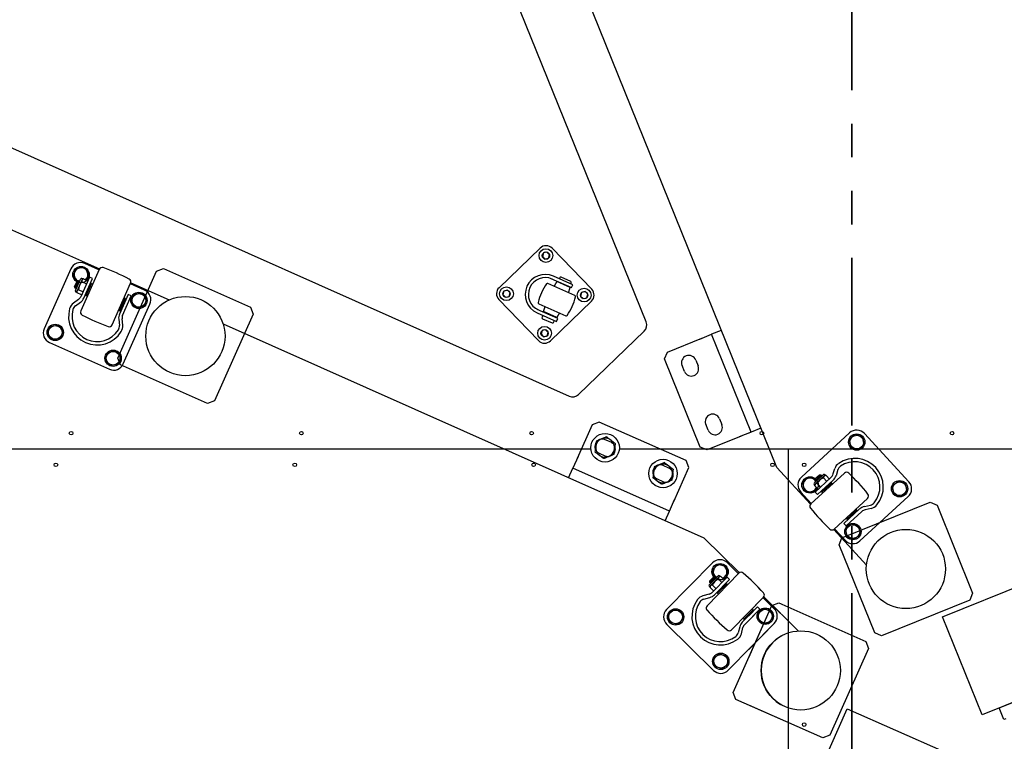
# Model space of a CAD drawing. Header units: millimetres. Extents: x 5 to 589, y 5 to 415.
# Tile 39 of 126: x 60 to 97, y 287 to 314. Entities that reach past the tile are written whole.
import ezdxf

# ---------------------------------------------------------------- set-up
doc = ezdxf.new("R2010")
doc.units = ezdxf.units.MM
doc.linetypes.add('PHANTOM', pattern=[12.7, 6.35, -1.27, 1.27, -1.27, 1.27, -1.27])
doc.layers.add('COTES', color=1, linetype='Continuous')
doc.layers.add('TRAIT-FORT', color=4, linetype='Continuous', lineweight=25)
doc.styles.add('SLDTEXTSTYLE0', font='TXT', dxfattribs={"width": 0.75})
doc.dimstyles.new('SLDDIMSTYLE0', dxfattribs={"dimtxt": 3, "dimasz": 2, "dimexe": 0, "dimexo": 0.0625, "dimgap": 0.75, "dimtad": 1, "dimdec": 0, "dimlfac": 25, "dimrnd": 1e-09, "dimzin": 12, "dimdsep": 46, "dimtxsty": 'SLDTEXTSTYLE0', "dimsah": 1, "dimcen": 0.09, "dimadec": 0, "dimazin": 3, "dimtfac": 1, "dimtdec": 0, "dimtofl": 0, "dimtmove": 0, "dimatfit": 3, "dimfxl": 1, "dimfrac": 2, "dimtolj": 1, "dimtzin": 12, "dimarcsym": 0})

# ---------------------------------------------------------------- blocks, each defined once
blk = doc.blocks.new('_D')
at = {"layer": 'COTES', "color": 1, "transparency": 16777216}
for p, q in [((42.483, 349.855), (17.41, 349.855)), ((18.41, 349.855), (18.41, 186.655)), ((80.483, 186.655), (17.41, 186.655))]:
    blk.add_line(p, q, dxfattribs=at)
for points in [[(18.41, 349.855), (17.91, 347.855), (18.91, 347.855)], [(18.41, 186.655), (18.91, 188.655), (17.91, 188.655)]]:
    blk.add_solid(points, dxfattribs=at)
at = {"layer": 'COTES', "color": 1, "transparency": 16777216, "insert": (14.542, 263.822), "char_height": 3, "attachment_point": 1, "rotation": 90, "style": 'SLDTEXTSTYLE0'}
blk.add_mtext('4080', dxfattribs=at)
blk = doc.blocks.new('_D_5')
at = {"layer": 'COTES', "color": 1, "transparency": 16777216}
for p, q in [((32.683, 304.855), (32.683, 359.493)), ((194.283, 306.055), (194.283, 359.493)), ((32.683, 358.493), (194.283, 358.493))]:
    blk.add_line(p, q, dxfattribs=at)
for points in [[(32.683, 358.493), (34.683, 357.993), (34.683, 358.993)], [(194.283, 358.493), (192.283, 358.993), (192.283, 357.993)]]:
    blk.add_solid(points, dxfattribs=at)
at = {"layer": 'COTES', "color": 1, "transparency": 16777216, "insert": (109.049, 362.36), "char_height": 3, "attachment_point": 1, "style": 'SLDTEXTSTYLE0'}
blk.add_mtext('4040', dxfattribs=at)

msp = doc.modelspace()

# ---------------------------------------------------------------- linework, layer by layer
at = {"color": 7, "linetype": 'PHANTOM', "lineweight": 35}
msp.add_line((91.083, 355.894), (91.083, 181.163), dxfattribs=at)
at = {"color": 7, "linetype": 'Continuous'}
for p, q in [((83.298, 302.67), (69.723, 336.27)), ((88.244, 297.158), (80.781, 315.629)), ((53.183, 311.969), (80.385, 299.857)), ((53.183, 308.868), (62.597, 304.677)), ((79.285, 305.467), (77.731, 303.966)), ((81.237, 303.905), (79.737, 305.459)), ((79.41, 305.28), (79.371, 305.147)), ((79.371, 305.147), (79.468, 305.047)), ((79.544, 305.313), (79.41, 305.28)), ((79.468, 305.047), (79.602, 305.08)), ((79.64, 305.214), (79.544, 305.313)), ((79.602, 305.08), (79.64, 305.214)), ((61.512, 304.678), (60.503, 302.412)), ((61.599, 304.431), (61.721, 304.705)), ((61.721, 304.705), (62.02, 304.737)), ((62.588, 304.661), (61.887, 303.086)), ((62.02, 304.737), (62.196, 304.494)), ((62.579, 304.641), (62.04, 304.88)), ((64.757, 304.59), (65.021, 304.692)), ((65.021, 304.692), (68.31, 303.227)), ((61.754, 304.218), (61.599, 304.431)), ((61.686, 303.858), (61.879, 304.293)), ((61.95, 304.305), (61.724, 303.797)), ((62.217, 304.364), (61.887, 303.623)), ((61.932, 304.313), (61.95, 304.305)), ((61.932, 304.313), (61.95, 304.305)), ((61.992, 304.3), (61.95, 304.305)), ((61.992, 304.3), (62.156, 304.227)), ((62.004, 303.57), (62.334, 304.312)), ((62.196, 304.494), (62.09, 304.256)), ((62.334, 304.312), (62.217, 304.364)), ((63.293, 301.302), (64.757, 304.59)), ((79.696, 304.314), (80.471, 303.969)), ((80.52, 304.078), (79.789, 304.404)), ((80.025, 304.343), (80.009, 304.306)), ((80.443, 304.2), (80.078, 304.363)), ((61.657, 304), (61.755, 304.219)), ((61.734, 303.966), (61.657, 304)), ((61.677, 303.947), (61.657, 304)), ((61.677, 303.947), (61.807, 304.24)), ((61.717, 303.93), (61.677, 303.947)), ((61.755, 304.219), (61.807, 304.24)), ((61.831, 304.185), (61.755, 304.219)), ((61.831, 304.185), (61.755, 304.219)), ((61.807, 304.24), (61.848, 304.222)), ((61.809, 303.889), (61.973, 303.816)), ((62.103, 304.108), (61.939, 304.181)), ((62.103, 304.108), (61.939, 304.181)), ((62.084, 303.677), (62.281, 304.118)), ((62.091, 303.661), (62.297, 304.124)), ((62.248, 304.044), (62.22, 304.056)), ((62.281, 304.118), (62.297, 304.124)), ((62.297, 304.124), (62.34, 304.105)), ((63.074, 302.557), (63.776, 304.132)), ((64.306, 303.872), (63.767, 304.112)), ((63.782, 304.149), (65.237, 303.501)), ((80.604, 303.669), (79.575, 304.127)), ((79.915, 304.195), (79.816, 304.02)), ((80.427, 303.967), (79.915, 304.195)), ((80.033, 304.164), (80.025, 304.146)), ((80.317, 304.016), (80.325, 304.034)), ((80.363, 303.776), (80.427, 303.967)), ((80.447, 304.111), (80.463, 304.147)), ((80.471, 303.969), (80.52, 304.078)), ((61.804, 303.52), (61.611, 303.379)), ((61.724, 303.797), (61.706, 303.805)), ((61.724, 303.797), (61.756, 303.77)), ((61.92, 303.697), (61.756, 303.77)), ((62.091, 303.661), (62.084, 303.677)), ((62.09, 303.764), (62.118, 303.751)), ((62.134, 303.642), (62.091, 303.661)), ((63.686, 303.71), (63.356, 302.968)), ((63.366, 303.093), (63.572, 303.556)), ((63.382, 303.1), (63.578, 303.54)), ((63.473, 302.916), (63.803, 303.658)), ((63.572, 303.556), (63.528, 303.576)), ((63.578, 303.54), (63.572, 303.556)), ((63.803, 303.658), (63.686, 303.71)), ((63.792, 303.455), (63.914, 303.729)), ((63.914, 303.729), (64.212, 303.76)), ((64.212, 303.76), (64.389, 303.517)), ((64.389, 303.517), (64.267, 303.243)), ((77.913, 303.835), (77.875, 303.702)), ((77.875, 303.702), (77.971, 303.602)), ((78.048, 303.868), (77.913, 303.835)), ((77.971, 303.602), (78.106, 303.635)), ((78.144, 303.769), (78.048, 303.868)), ((78.106, 303.635), (78.144, 303.769)), ((80.854, 303.783), (80.816, 303.65)), ((80.816, 303.65), (80.913, 303.551)), ((80.989, 303.817), (80.854, 303.783)), ((80.913, 303.551), (81.047, 303.584)), ((81.085, 303.717), (80.989, 303.817)), ((81.047, 303.584), (81.085, 303.717)), ((61.686, 303.276), (61.879, 303.416)), ((63.442, 303.162), (63.415, 303.174)), ((63.5, 301.078), (64.508, 303.344)), ((63.545, 303.466), (63.572, 303.454)), ((63.968, 303.212), (63.792, 303.455)), ((64.267, 303.243), (63.968, 303.212)), ((68.31, 303.227), (68.411, 302.963)), ((77.723, 303.514), (79.223, 301.96)), ((79.951, 302.799), (79.176, 303.145)), ((79.234, 303.359), (80.262, 302.902)), ((79.411, 303.062), (79.474, 303.252)), ((79.676, 301.952), (81.23, 303.453)), ((63.322, 303.113), (63.366, 303.093)), ((63.325, 302.772), (63.35, 302.535)), ((63.366, 303.093), (63.382, 303.1)), ((63.477, 302.548), (63.452, 302.786)), ((68.411, 302.963), (66.947, 299.675)), ((79.171, 303.015), (79.902, 302.69)), ((79.39, 302.918), (79.358, 302.844)), ((79.378, 302.792), (79.743, 302.629)), ((79.922, 302.834), (79.411, 303.062)), ((79.52, 303.013), (79.512, 302.995)), ((79.805, 302.865), (79.813, 302.883)), ((79.902, 302.69), (79.951, 302.799)), ((80.022, 303.009), (79.922, 302.834)), ((60.623, 302.238), (60.745, 302.513)), ((60.745, 302.513), (61.044, 302.544)), ((61.044, 302.544), (61.22, 302.301)), ((67.28, 302.591), (85.48, 294.488)), ((79.796, 302.649), (79.829, 302.722)), ((60.799, 301.995), (60.623, 302.238)), ((61.098, 302.027), (60.799, 301.995)), ((61.22, 302.301), (61.098, 302.027)), ((79.358, 302.339), (79.32, 302.205)), ((79.32, 302.205), (79.416, 302.106)), ((79.493, 302.372), (79.358, 302.339)), ((79.416, 302.106), (79.551, 302.139)), ((79.589, 302.272), (79.493, 302.372)), ((79.551, 302.139), (79.589, 302.272)), ((80.738, 299.919), (83.224, 302.32)), ((84.106, 301.526), (85.404, 302.05)), ((85.33, 302.02), (85.775, 302.2)), ((86.146, 302.35), (85.775, 302.2)), ((87.274, 298.491), (85.775, 302.2)), ((87.274, 298.491), (85.775, 302.2)), ((60.706, 301.884), (62.972, 300.875)), ((62.815, 301.262), (62.938, 301.536)), ((62.938, 301.536), (63.236, 301.568)), ((63.236, 301.568), (63.413, 301.325)), ((63.413, 301.325), (63.29, 301.051)), ((63.394, 301.038), (63.293, 301.302)), ((83.996, 301.265), (84.106, 301.526)), ((62.992, 301.019), (62.815, 301.262)), ((63.29, 301.051), (62.992, 301.019)), ((66.683, 299.573), (63.394, 301.038)), ((85.344, 297.927), (83.996, 301.265)), ((84.748, 300.793), (84.658, 301.015)), ((85.177, 301.225), (85.267, 301.002)), ((66.947, 299.675), (66.683, 299.573)), ((88.244, 297.158), (87.183, 299.784)), ((81.259, 298.776), (80.689, 297.497)), ((81.523, 298.877), (81.259, 298.776)), ((84.811, 297.413), (81.523, 298.877)), ((85.647, 298.567), (85.557, 298.79)), ((86.076, 299), (86.166, 298.777)), ((87.274, 298.491), (87.183, 298.716)), ((87.274, 298.491), (87.183, 298.716)), ((86.903, 298.341), (85.605, 297.817)), ((87.274, 298.491), (86.828, 298.311)), ((87.274, 298.491), (87.183, 298.455)), ((87.644, 298.641), (87.274, 298.491)), ((87.644, 298.641), (87.274, 298.491)), ((89.178, 296.791), (91.005, 298.468)), ((91.208, 298.41), (90.987, 298.207)), ((91.494, 298.32), (91.208, 298.41)), ((91.559, 298.027), (91.494, 298.32)), ((91.57, 298.444), (93.247, 296.617)), ((94.521, 291.497), (112.138, 298.615)), ((81.969, 298.109), (81.75, 298.207)), ((85.605, 297.817), (85.344, 297.927)), ((90.987, 298.207), (91.052, 297.914)), ((91.338, 297.824), (91.559, 298.027)), ((80.722, 297.57), (80.526, 297.131)), ((81.522, 297.695), (81.741, 297.598)), ((91.052, 297.914), (91.338, 297.824)), ((84.161, 297.133), (83.942, 297.231)), ((84.913, 297.149), (84.811, 297.413)), ((80.364, 296.766), (80.526, 297.131)), ((84.181, 295.504), (80.526, 297.131)), ((84.181, 295.504), (80.526, 297.131)), ((84.343, 295.87), (84.913, 297.149)), ((89.524, 295.763), (88.244, 297.158)), ((88.383, 297.006), (88.244, 297.158)), ((89.537, 295.776), (90.807, 296.942)), ((90.01, 296.887), (89.66, 296.565)), ((89.671, 296.494), (90.08, 296.87)), ((89.923, 296.866), (89.687, 296.65)), ((89.867, 296.869), (89.69, 296.706)), ((89.923, 296.807), (89.867, 296.869)), ((89.923, 296.866), (89.867, 296.869)), ((89.953, 296.834), (89.923, 296.866)), ((90.08, 296.87), (90.067, 296.884)), ((90.08, 296.87), (90.116, 296.848)), ((90.238, 296.716), (90.116, 296.848)), ((90.369, 296.883), (90.44, 297.11)), ((90.563, 297.072), (90.491, 296.844)), ((83.714, 296.719), (83.934, 296.622)), ((89.44, 296.787), (89.219, 296.584)), ((89.219, 296.584), (89.284, 296.29)), ((89.691, 296.708), (89.44, 296.787)), ((89.657, 296.508), (89.671, 296.494)), ((89.657, 296.508), (89.671, 296.494)), ((89.689, 296.456), (89.671, 296.494)), ((89.69, 296.706), (89.687, 296.65)), ((89.687, 296.65), (89.717, 296.618)), ((89.689, 296.456), (89.811, 296.323)), ((89.747, 296.645), (89.69, 296.706)), ((89.747, 296.645), (89.69, 296.706)), ((89.7, 296.222), (90.298, 296.771)), ((89.906, 296.411), (89.785, 296.544)), ((89.906, 296.411), (89.785, 296.544)), ((90.384, 296.676), (89.787, 296.128)), ((90.326, 296.566), (89.953, 296.223)), ((90.309, 296.566), (89.953, 296.24)), ((90.02, 296.76), (90.142, 296.628)), ((90.229, 296.533), (90.249, 296.511)), ((90.326, 296.566), (90.309, 296.566)), ((90.358, 296.53), (90.326, 296.566)), ((92.831, 296.642), (92.61, 296.439)), ((92.61, 296.439), (92.675, 296.146)), ((93.117, 296.552), (92.831, 296.642)), ((93.183, 296.259), (93.117, 296.552)), ((89.553, 295.791), (89.154, 296.225)), ((89.284, 296.29), (89.57, 296.2)), ((89.57, 296.2), (89.762, 296.376)), ((89.787, 296.128), (89.7, 296.222)), ((89.953, 296.24), (89.953, 296.223)), ((89.953, 296.223), (89.985, 296.188)), ((90.013, 296.295), (89.993, 296.317)), ((92.675, 296.146), (92.961, 296.056)), ((92.961, 296.056), (93.183, 296.259)), ((84.181, 295.504), (84.376, 295.943)), ((91.686, 295.984), (90.416, 294.818)), ((90.716, 294.49), (94.054, 295.838)), ((93.223, 296.052), (91.396, 294.374)), ((91.562, 295.678), (91.795, 295.73)), ((94.054, 295.838), (94.315, 295.728)), ((94.315, 295.728), (95.663, 292.39)), ((84.018, 295.139), (84.181, 295.504)), ((90.788, 295.037), (91.385, 295.586)), ((91.472, 295.492), (90.874, 294.943)), ((91.27, 295.537), (90.897, 295.195)), ((91.269, 295.52), (90.914, 295.194)), ((91.23, 295.443), (91.209, 295.465)), ((91.238, 295.573), (91.27, 295.537)), ((91.27, 295.537), (91.269, 295.52)), ((91.822, 295.605), (91.589, 295.553)), ((90.874, 294.943), (90.788, 295.037)), ((91.063, 295.019), (90.842, 294.816)), ((90.897, 295.195), (90.864, 295.23)), ((90.914, 295.194), (90.897, 295.195)), ((90.974, 295.249), (90.994, 295.227)), ((91.349, 294.929), (91.063, 295.019)), ((91.642, 293.457), (90.402, 294.807)), ((90.831, 294.399), (90.432, 294.833)), ((90.842, 294.816), (90.907, 294.523)), ((91.194, 294.433), (91.415, 294.636)), ((91.415, 294.636), (91.349, 294.929)), ((113.636, 294.906), (96.02, 287.788)), ((96.669, 288.051), (112.987, 294.644)), ((85.48, 294.488), (86.829, 293.16)), ((90.606, 294.229), (90.716, 294.49)), ((91.954, 290.891), (90.606, 294.229)), ((90.907, 294.523), (91.194, 294.433)), ((85.814, 293.542), (84.074, 291.775)), ((85.809, 293.28), (86.019, 293.494)), ((86.019, 293.494), (86.31, 293.418)), ((86.8, 293.132), (86.379, 293.546)), ((86.815, 293.148), (85.606, 291.919)), ((85.879, 293.026), (85.809, 293.28)), ((86.39, 293.129), (86.207, 292.944)), ((86.31, 293.418), (86.39, 293.129)), ((85.689, 292.713), (86.023, 293.053)), ((86.093, 293.039), (85.703, 292.643)), ((85.712, 292.8), (85.937, 293.028)), ((85.712, 292.856), (85.88, 293.027)), ((85.771, 292.798), (85.712, 292.856)), ((85.712, 292.8), (85.712, 292.856)), ((85.743, 292.769), (85.712, 292.8)), ((86.364, 293), (85.795, 292.422)), ((85.88, 293.027), (85.937, 293.028)), ((85.94, 292.969), (85.88, 293.027)), ((85.94, 292.969), (85.88, 293.027)), ((85.886, 292.332), (86.455, 292.91)), ((85.937, 293.028), (85.968, 292.997)), ((85.998, 292.404), (86.337, 292.748)), ((85.999, 292.387), (86.354, 292.748)), ((86.167, 292.801), (86.039, 292.927)), ((86.167, 292.801), (86.039, 292.927)), ((86.079, 293.053), (86.093, 293.039)), ((86.079, 293.053), (86.093, 293.039)), ((86.13, 293.02), (86.093, 293.039)), ((86.13, 293.02), (86.259, 292.893)), ((86.28, 292.69), (86.259, 292.711)), ((86.337, 292.748), (86.354, 292.748)), ((86.354, 292.748), (86.388, 292.714)), ((86.455, 292.91), (86.364, 293)), ((85.68, 292.355), (85.45, 292.291)), ((85.703, 292.643), (85.689, 292.657)), ((85.703, 292.643), (85.723, 292.606)), ((85.852, 292.48), (85.723, 292.606)), ((85.815, 292.699), (85.943, 292.573)), ((85.999, 292.387), (85.998, 292.404)), ((86.033, 292.353), (85.999, 292.387)), ((86.034, 292.483), (86.056, 292.462)), ((95.663, 292.39), (95.553, 292.129)), ((85.484, 292.168), (85.714, 292.231)), ((86.532, 291.007), (87.742, 292.236)), ((87.183, 291.668), (87.742, 292.236)), ((88.147, 291.806), (87.726, 292.22)), ((88.147, 291.806), (87.726, 292.22)), ((87.753, 292.25), (89.06, 290.963)), ((87.753, 292.25), (88.383, 291.63)), ((88.06, 291.924), (88.324, 292.026)), ((88.06, 291.924), (88.324, 292.026)), ((88.324, 292.026), (91.613, 290.561)), ((88.324, 292.026), (88.383, 291.999)), ((95.553, 292.129), (92.215, 290.781)), ((84.125, 291.57), (84.335, 291.784)), ((84.335, 291.784), (84.626, 291.708)), ((84.626, 291.708), (84.706, 291.419)), ((86.596, 288.635), (88.06, 291.924)), ((87.51, 291.872), (86.94, 291.294)), ((86.993, 291.407), (87.349, 291.768)), ((87.01, 291.408), (87.349, 291.751)), ((87.032, 291.204), (87.601, 291.782)), ((87.183, 289.954), (88.06, 291.924)), ((87.51, 291.872), (87.183, 291.54)), ((87.183, 291.357), (87.601, 291.782)), ((87.183, 291.6), (87.349, 291.768)), ((87.183, 291.583), (87.349, 291.751)), ((87.292, 291.693), (87.313, 291.672)), ((87.292, 291.693), (87.313, 291.672)), ((87.349, 291.768), (87.315, 291.802)), ((87.349, 291.768), (87.315, 291.802)), ((87.349, 291.751), (87.349, 291.768)), ((87.349, 291.751), (87.349, 291.768)), ((87.601, 291.782), (87.51, 291.872)), ((87.601, 291.782), (87.51, 291.872)), ((87.519, 291.596), (87.729, 291.81)), ((87.519, 291.596), (87.729, 291.81)), ((87.599, 291.307), (87.519, 291.596)), ((87.599, 291.307), (87.519, 291.596)), ((87.729, 291.81), (88.02, 291.735)), ((87.729, 291.81), (88.02, 291.735)), ((88.02, 291.735), (88.1, 291.445)), ((88.02, 291.735), (88.1, 291.445)), ((84.205, 291.28), (84.125, 291.57)), ((84.495, 291.205), (84.205, 291.28)), ((84.706, 291.419), (84.495, 291.205)), ((86.411, 289.473), (88.151, 291.241)), ((86.959, 291.441), (86.993, 291.407)), ((86.993, 291.407), (87.01, 291.408)), ((87.089, 291.444), (87.067, 291.465)), ((87.183, 290.257), (88.151, 291.241)), ((87.889, 291.231), (87.599, 291.307)), ((87.889, 291.231), (87.599, 291.307)), ((88.1, 291.445), (87.889, 291.231)), ((88.1, 291.445), (87.889, 291.231)), ((96.02, 287.788), (94.521, 291.497)), ((84.078, 291.209), (85.845, 289.469)), ((86.842, 291.121), (86.782, 290.89)), ((86.906, 290.858), (86.966, 291.089)), ((92.215, 290.781), (91.954, 290.891)), ((91.613, 290.561), (91.714, 290.297)), ((85.835, 289.886), (86.046, 290.1)), ((86.046, 290.1), (86.336, 290.024)), ((91.714, 290.297), (90.25, 287.008)), ((85.915, 289.597), (85.835, 289.886)), ((86.416, 289.735), (86.206, 289.521)), ((86.336, 290.024), (86.416, 289.735)), ((86.206, 289.521), (85.915, 289.597)), ((86.697, 288.371), (86.596, 288.635)), ((88.383, 287.621), (86.697, 288.371)), ((89.986, 286.907), (87.183, 288.155)), ((87.183, 279.628), (90.918, 288.017)), ((90.918, 288.017), (94.572, 286.39)), ((96.849, 287.605), (96.669, 288.051)), ((96.923, 287.635), (96.849, 287.605)), ((90.25, 287.008), (89.986, 286.907))]:
    msp.add_line(p, q, dxfattribs=at)
for centre, radius in [((79.506, 305.18), 0.26), ((79.506, 305.18), 0.139), ((61.898, 304.462), 0.31), ((78.01, 303.735), 0.26), ((80.951, 303.684), 0.26), ((64.09, 303.486), 0.31), ((64.09, 303.486), 0.26), ((65.852, 302.132), 1.5), ((78.01, 303.735), 0.139), ((80.951, 303.684), 0.139), ((60.921, 302.27), 0.31), ((60.921, 302.27), 0.26), ((79.454, 302.239), 0.26), ((79.454, 302.239), 0.139), ((63.114, 301.294), 0.31), ((63.114, 301.294), 0.26), ((91.273, 298.117), 0.31), ((91.273, 298.117), 0.26), ((89.505, 296.494), 0.31), ((92.896, 296.349), 0.31), ((92.896, 296.349), 0.26), ((91.128, 294.726), 0.31), ((91.128, 294.726), 0.26), ((93.134, 293.309), 1.5), ((86.099, 293.205), 0.31), ((84.415, 291.494), 0.31), ((84.415, 291.494), 0.26), ((87.809, 291.521), 0.31), ((87.809, 291.521), 0.31), ((87.809, 291.521), 0.26), ((87.809, 291.521), 0.26), ((89.155, 289.466), 1.5), ((86.126, 289.811), 0.31), ((86.126, 289.811), 0.26)]:
    msp.add_circle(centre, radius, dxfattribs=at)
for centre, radius, start, end in [((79.507, 305.237), 0.32, 44, 134), ((61.877, 304.515), 0.4, 66, 156), ((61.898, 304.462), 0.26, 310.971, 243.4349), ((62.698, 304.612), 0.12, 69.8566, 156), ((59.984, 297.214), 8, 62.1434, 69.8566), ((61.916, 304.277), 0.04, 66, 156), ((61.916, 304.277), 0.04, 66, 156), ((61.995, 304.227), 0.0728, 92.7715, 219.2285), ((63.666, 304.181), 0.12, 335.996, 62.1475), ((79.48, 303.709), 0.76, 66, 246), ((79.48, 303.709), 0.64, 66, 246), ((80.061, 304.326), 0.04, 66, 156), ((61.812, 303.816), 0.0728, 92.785, 219.215), ((62.148, 303.913), 0.34, 127.9269, 184.0731), ((77.953, 303.736), 0.32, 134, 224), ((81.161, 302.961), 2, 144.8208, 167.1792), ((79.559, 304.09), 0.04, 65.9636, 144.8574), ((80.427, 304.164), 0.04, 336, 66), ((81.007, 303.683), 0.32, 314, 44), ((61.722, 303.842), 0.04, 156, 246), ((61.653, 303.727), 0.256, 306, 336), ((61.653, 303.727), 0.384, 306, 336), ((64.143, 303.506), 0.4, 336, 66), ((78.676, 304.067), 2, 324.8208, 347.1792), ((80.587, 303.632), 0.04, 347.1792, 66), ((62.506, 302.878), 1.08, 164.0994, 327.9006), ((61.836, 303.069), 0.384, 125.9994, 164.1002), ((61.836, 303.069), 0.256, 125.9986, 164.101), ((79.25, 303.396), 0.04, 167.1425, 246.0364), ((62.506, 302.878), 0.952, 164.0996, 327.9004), ((61.996, 303.037), 0.12, 155.996, 242.1474), ((65.678, 310.004), 8, 242.1434, 249.8566), ((65.678, 310.004), 8, 242.1434, 249.8566), ((63.707, 302.812), 0.384, 156, 186), ((63.707, 302.812), 0.256, 156, 186), ((79.394, 302.828), 0.04, 156, 246), ((80.278, 302.938), 0.04, 245.9636, 324.8574), ((60.869, 302.249), 0.4, 156, 246), ((62.965, 302.606), 0.12, 249.8525, 336.004), ((63.095, 302.508), 0.256, 327.899, 6.0014), ((63.095, 302.508), 0.384, 327.9004, 6), ((79.76, 302.666), 0.04, 246, 336), ((83.002, 302.55), 0.32, 314, 22), ((79.453, 302.182), 0.32, 224, 314), ((84.917, 301.12), 0.28, 22, 202), ((63.134, 301.241), 0.4, 246, 336), ((85.007, 300.897), 0.28, 202, 22), ((80.516, 300.15), 0.32, 246, 314), ((85.816, 298.895), 0.28, 22, 202), ((85.906, 298.672), 0.28, 202, 22), ((91.275, 298.173), 0.4, 42.556, 132.556), ((81.636, 297.951), 0.28, 66, 246), ((81.855, 297.854), 0.28, 246, 66), ((83.828, 296.975), 0.28, 66, 246), ((90.807, 296.995), 0.384, 124.4559, 162.5567), ((90.807, 296.995), 0.256, 124.4551, 162.5575), ((91.201, 296.421), 1.08, 320.6556, 124.4565), ((91.201, 296.421), 1.08, 320.6556, 124.4565), ((91.201, 296.421), 0.952, 320.6556, 124.4565), ((91.201, 296.421), 0.952, 320.6556, 124.4565), ((84.048, 296.877), 0.28, 246, 66), ((90.037, 296.857), 0.04, 42.556, 132.556), ((90.09, 296.78), 0.0728, 69.3411, 195.7711), ((90.125, 296.959), 0.256, 312.556, 342.556), ((90.125, 296.959), 0.384, 312.556, 342.556), ((90.888, 296.854), 0.12, 46.4086, 132.56), ((85.455, 291.146), 8, 38.6995, 46.4126), ((85.455, 291.146), 8, 38.6995, 46.4126), ((89.449, 296.496), 0.4, 132.556, 222.556), ((89.505, 296.494), 0.26, 45.1211, 337.585), ((89.687, 296.535), 0.04, 132.556, 222.556), ((89.687, 296.535), 0.04, 132.556, 222.556), ((89.759, 296.476), 0.0728, 69.3276, 195.7845), ((90.105, 296.431), 0.34, 104.483, 160.6291), ((92.953, 296.346), 0.4, 312.556, 42.556), ((91.605, 296.073), 0.12, 312.5521, 38.7035), ((89.618, 295.687), 0.12, 132.556, 218.6995), ((91.739, 295.98), 0.256, 282.5546, 320.657), ((91.739, 295.98), 0.384, 282.5554, 320.6562), ((95.768, 300.614), 8, 218.6995, 226.4126), ((91.645, 295.303), 0.384, 102.556, 132.556), ((91.645, 295.303), 0.256, 102.5561, 132.5561), ((90.335, 294.907), 0.12, 226.4086, 312.56), ((91.126, 294.669), 0.4, 222.556, 312.556), ((86.099, 293.261), 0.4, 45.444, 135.444), ((86.099, 293.205), 0.26, 290.415, 222.8789), ((86.901, 293.064), 0.12, 49.3005, 135.444), ((81.762, 287.09), 8, 41.5874, 49.3005), ((85.717, 292.685), 0.04, 135.444, 225.444), ((85.792, 292.63), 0.0728, 72.2289, 198.6589), ((86.141, 292.602), 0.34, 107.3709, 163.517), ((86.051, 293.025), 0.04, 45.444, 135.444), ((86.051, 293.025), 0.04, 45.444, 135.444), ((86.108, 292.95), 0.0728, 72.2155, 198.6724), ((81.762, 287.09), 8, 41.5874, 47.3487), ((85.612, 292.602), 0.256, 285.444, 315.444), ((85.612, 292.602), 0.384, 285.444, 315.444), ((87.656, 292.32), 0.12, 315.444, 41.5874), ((87.656, 292.32), 0.12, 315.444, 41.5874), ((86.112, 291.508), 1.08, 143.5433, 307.3446), ((86.112, 291.508), 0.952, 143.5435, 307.3444), ((85.553, 291.921), 0.384, 105.4433, 143.5441), ((85.553, 291.921), 0.256, 105.4425, 143.5449), ((84.359, 291.494), 0.4, 135.444, 225.444), ((85.691, 291.835), 0.12, 135.44, 221.5914), ((91.585, 297.066), 8, 221.5874, 229.3005), ((91.585, 297.066), 8, 221.5874, 229.3005), ((87.866, 291.521), 0.4, 315.444, 45.444), ((87.866, 291.521), 0.4, 315.444, 45.444), ((87.214, 291.024), 0.384, 135.444, 165.444), ((86.446, 291.091), 0.12, 229.2965, 315.4479), ((86.535, 290.954), 0.256, 307.343, 345.4454), ((86.535, 290.954), 0.384, 307.3444, 345.444), ((87.214, 291.024), 0.256, 135.4439, 165.4439), ((89.155, 289.466), 1.5, 120.9754, 239.0246), ((86.126, 289.754), 0.4, 225.444, 315.444)]:
    msp.add_arc(centre, radius, start, end, dxfattribs=at)
at = {"layer": 'TRAIT-FORT', "color": 4, "linetype": 'Continuous', "lineweight": 25}
for p, q in [((51.043, 297.855), (81.207, 297.855)), ((51.043, 297.855), (81.207, 297.855)), ((82.283, 297.855), (131.883, 297.855)), ((82.283, 297.855), (88.683, 297.855)), ((88.683, 297.855), (88.683, 247.455)), ((88.683, 297.855), (131.883, 297.855)), ((88.683, 297.855), (88.683, 247.455))]:
    msp.add_line(p, q, dxfattribs=at)
for centre, radius in [((65.852, 302.132), 1.5), ((61.523, 298.455), 0.068), ((70.243, 298.455), 0.068), ((78.963, 298.455), 0.068), ((81.745, 297.902), 0.54), ((87.683, 298.455), 0.068), ((94.883, 298.455), 0.068), ((60.947, 297.255), 0.068), ((69.992, 297.255), 0.068), ((79.038, 297.255), 0.068), ((83.938, 296.926), 0.54), ((88.083, 297.255), 0.068), ((89.283, 297.255), 0.068), ((93.134, 293.309), 1.5), ((89.283, 287.415), 0.068)]:
    msp.add_circle(centre, radius, dxfattribs=at)
for centre, start, end in [((81.745, 297.902), 172.6898, 232.6898), ((81.745, 297.902), 112.6898, 172.6898), ((81.745, 297.902), 52.6898, 112.6898), ((81.745, 297.902), 352.6898, 52.6898), ((81.745, 297.902), 232.6898, 292.6898), ((81.745, 297.902), 292.6898, 352.6898), ((83.938, 296.926), 112.6898, 172.6898), ((83.938, 296.926), 52.6898, 112.6898), ((83.938, 296.926), 352.6898, 52.6898), ((83.938, 296.926), 172.6898, 232.6898), ((83.938, 296.926), 292.6898, 352.6898), ((83.938, 296.926), 232.6898, 292.6898)]:
    msp.add_arc(centre, 0.36, start, end, dxfattribs=at)
for points, knots in [([(81.798, 298.315), (81.786, 298.31), (81.761, 298.299), (81.724, 298.283), (81.685, 298.267), (81.646, 298.251), (81.62, 298.24), (81.607, 298.234)], [0, 0, 0, 0, 0.194733, 0.394387, 0.59459, 0.796857, 1, 1, 1, 1]), ([(81.964, 298.189), (81.96, 298.192), (81.943, 298.204), (81.913, 298.227), (81.875, 298.256), (81.836, 298.286), (81.811, 298.305), (81.798, 298.315)], [0, 0, 0, 0, 0.070056, 0.299813, 0.530831, 0.765026, 1, 1, 1, 1]), ([(81.388, 297.948), (81.388, 297.943), (81.385, 297.924), (81.381, 297.892), (81.376, 297.853), (81.37, 297.803), (81.365, 297.766), (81.362, 297.742)], [0, 0, 0, 0, 0.070057, 0.272063, 0.456849, 0.637533, 1, 1, 1, 1]), ([(81.415, 298.154), (81.413, 298.138), (81.408, 298.104), (81.402, 298.053), (81.395, 298.001), (81.391, 297.966), (81.388, 297.948)], [0, 0, 0, 0, 0.247269, 0.495363, 0.746874, 1, 1, 1, 1]), ([(81.607, 298.234), (81.592, 298.229), (81.566, 298.217), (81.526, 298.201), (81.489, 298.185), (81.452, 298.17), (81.427, 298.159), (81.415, 298.154)], [0, 0, 0, 0, 0.219086, 0.412836, 0.607273, 0.803423, 1, 1, 1, 1]), ([(82.129, 298.063), (82.116, 298.073), (82.089, 298.093), (82.048, 298.124), (82.006, 298.156), (81.978, 298.178), (81.964, 298.189)], [0, 0, 0, 0, 0.247269, 0.495363, 0.746874, 1, 1, 1, 1]), ([(82.129, 298.063), (82.127, 298.046), (82.123, 298.013), (82.116, 297.962), (82.109, 297.909), (82.105, 297.874), (82.102, 297.857)], [0, 0, 0, 0, 0.247269, 0.495363, 0.746874, 1, 1, 1, 1]), ([(81.527, 297.616), (81.523, 297.619), (81.507, 297.632), (81.477, 297.654), (81.438, 297.684), (81.4, 297.713), (81.375, 297.732), (81.362, 297.742)], [0, 0, 0, 0, 0.070056, 0.299813, 0.530831, 0.765026, 1, 1, 1, 1]), ([(81.693, 297.49), (81.679, 297.5), (81.652, 297.521), (81.611, 297.552), (81.57, 297.584), (81.541, 297.605), (81.527, 297.616)], [0, 0, 0, 0, 0.247269, 0.495363, 0.746874, 1, 1, 1, 1]), ([(81.884, 297.57), (81.87, 297.564), (81.843, 297.553), (81.804, 297.537), (81.767, 297.521), (81.729, 297.505), (81.705, 297.495), (81.693, 297.49)], [0, 0, 0, 0, 0.2190861, 0.4128361, 0.6072728, 0.8034231, 1, 1, 1, 1]), ([(82.076, 297.65), (82.064, 297.645), (82.039, 297.635), (82.001, 297.619), (81.963, 297.603), (81.924, 297.587), (81.897, 297.576), (81.884, 297.57)], [0, 0, 0, 0, 0.194733, 0.394387, 0.59459, 0.796857, 1, 1, 1, 1]), ([(82.102, 297.857), (82.102, 297.852), (82.099, 297.831), (82.094, 297.794), (82.088, 297.746), (82.082, 297.698), (82.078, 297.666), (82.076, 297.65)], [0, 0, 0, 0, 0.070056, 0.299813, 0.530831, 0.765026, 1, 1, 1, 1]), ([(83.607, 297.178), (83.605, 297.161), (83.601, 297.128), (83.594, 297.077), (83.588, 297.025), (83.583, 296.99), (83.581, 296.972)], [0, 0, 0, 0, 0.247269, 0.495363, 0.746874, 1, 1, 1, 1]), ([(83.799, 297.258), (83.785, 297.252), (83.758, 297.241), (83.719, 297.225), (83.681, 297.209), (83.644, 297.194), (83.62, 297.183), (83.607, 297.178)], [0, 0, 0, 0, 0.219086, 0.412836, 0.607273, 0.803423, 1, 1, 1, 1]), ([(83.991, 297.338), (83.979, 297.333), (83.954, 297.323), (83.916, 297.307), (83.878, 297.291), (83.839, 297.275), (83.812, 297.264), (83.799, 297.258)], [0, 0, 0, 0, 0.194733, 0.394387, 0.59459, 0.796857, 1, 1, 1, 1]), ([(84.156, 297.212), (84.152, 297.215), (84.135, 297.228), (84.106, 297.251), (84.067, 297.28), (84.029, 297.31), (84.003, 297.329), (83.991, 297.338)], [0, 0, 0, 0, 0.070056, 0.299813, 0.530831, 0.765026, 1, 1, 1, 1]), ([(84.321, 297.086), (84.308, 297.097), (84.281, 297.117), (84.24, 297.148), (84.199, 297.18), (84.17, 297.202), (84.156, 297.212)], [0, 0, 0, 0, 0.247269, 0.495363, 0.746874, 1, 1, 1, 1]), ([(83.581, 296.972), (83.58, 296.967), (83.578, 296.948), (83.574, 296.916), (83.569, 296.877), (83.562, 296.827), (83.558, 296.79), (83.554, 296.766)], [0, 0, 0, 0, 0.070057, 0.272063, 0.456849, 0.637533, 1, 1, 1, 1]), ([(84.295, 296.88), (84.294, 296.875), (84.292, 296.855), (84.287, 296.818), (84.281, 296.769), (84.275, 296.722), (84.271, 296.69), (84.269, 296.674)], [0, 0, 0, 0, 0.070056, 0.299813, 0.530831, 0.765026, 1, 1, 1, 1]), ([(84.321, 297.086), (84.319, 297.07), (84.315, 297.037), (84.308, 296.985), (84.302, 296.933), (84.297, 296.898), (84.295, 296.88)], [0, 0, 0, 0, 0.247269, 0.495363, 0.746874, 1, 1, 1, 1]), ([(83.72, 296.64), (83.716, 296.643), (83.699, 296.656), (83.669, 296.678), (83.631, 296.708), (83.592, 296.737), (83.567, 296.756), (83.554, 296.766)], [0, 0, 0, 0, 0.070056, 0.299813, 0.530831, 0.765026, 1, 1, 1, 1]), ([(83.885, 296.514), (83.872, 296.524), (83.845, 296.544), (83.804, 296.576), (83.762, 296.607), (83.734, 296.629), (83.72, 296.64)], [0, 0, 0, 0, 0.247269, 0.495363, 0.746874, 1, 1, 1, 1]), ([(84.077, 296.594), (84.063, 296.588), (84.036, 296.577), (83.997, 296.56), (83.959, 296.545), (83.922, 296.529), (83.897, 296.519), (83.885, 296.514)], [0, 0, 0, 0, 0.2190861, 0.4128361, 0.6072728, 0.8034231, 1, 1, 1, 1]), ([(84.269, 296.674), (84.256, 296.669), (84.232, 296.659), (84.194, 296.643), (84.155, 296.627), (84.116, 296.611), (84.09, 296.6), (84.077, 296.594)], [0, 0, 0, 0, 0.194733, 0.394387, 0.59459, 0.796857, 1, 1, 1, 1])]:
    msp.add_open_spline(points, degree=3, knots=knots, dxfattribs=at)

# ---------------------------------------------------------------- dimensions: what is measured, and where the dimension line sits
at = {"layer": 'COTES', "color": 1}
for base, p1, p2, angle, picture, middle in [((194.283, 358.493), (32.683, 303.855), (194.283, 305.055), 0, '_D_5', (113.483, 358.493)), ((18.41, 186.655), (43.483, 349.855), (81.483, 186.655), 90, '_D', (18.41, 268.255))]:
    dim = msp.add_linear_dim(base=base, p1=p1, p2=p2, angle=angle, dimstyle='SLDDIMSTYLE0', dxfattribs=at)
    dim.commit()
    dim.dimension.update_dxf_attribs({"geometry": picture, "text_midpoint": middle, "dimtype": 160})

doc.saveas('drawing.dxf')
